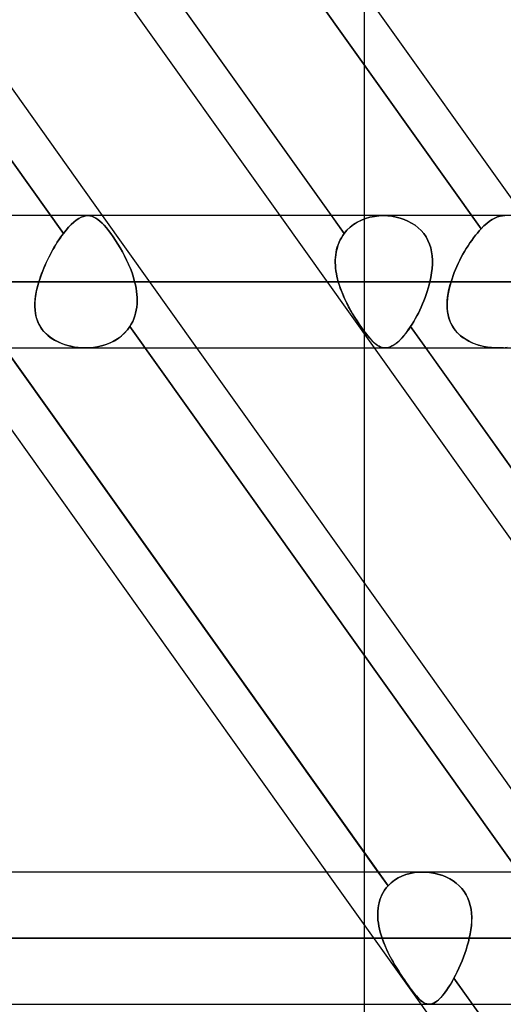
# Model space of a CAD drawing. Header units: millimetres. Extents: x -270 to 270, y -120 to 100.
# Tile 46 of 74: x 58.23 to 65.59, y -39.5 to -24.5. Entities that reach past the tile are written whole.
import ezdxf

# ---------------------------------------------------------------- set-up
doc = ezdxf.new("R2010")
doc.units = ezdxf.units.MM
doc.layers.add('MAIN-1', color=7, linetype='Continuous')
doc.layers.add('MAIN-2', color=7, linetype='Continuous')

msp = doc.modelspace()

# ---------------------------------------------------------------- linework, layer by layer
at = {"layer": 'MAIN-1'}
for p, q in [((53.796, -19.496), (59.484, -27.481)), ((62.972, -27.481), (57.283, -19.496)), ((60.207, -19.496), (65.896, -27.481)), ((56.659, -19.724), (62.185, -27.481)), ((152.399, -27.481), (-152.399, -27.481)), ((-153.345, -28.489), (153.345, -28.489)), ((-152.508, -29.496), (152.508, -29.496)), ((57.209, -29.496), (62.897, -37.481)), ((63.684, -37.481), (57.996, -29.496)), ((60.92, -29.496), (66.608, -37.481)), ((63.472, -29.496), (63.472, -33.08)), ((63.62, -29.496), (69.309, -37.481)), ((70.096, -37.481), (64.407, -29.496)), ((145.425, -37.481), (-145.425, -37.481)), ((-146.091, -38.489), (146.091, -38.489)), ((-145.38, -39.496), (145.38, -39.496)), ((63.472, -39.496), (63.472, -47.481)), ((64.333, -39.496), (70.021, -47.481)), ((70.808, -47.481), (65.12, -39.496))]:
    msp.add_line(p, q, dxfattribs=at)
at = {"layer": 'MAIN-2'}
for p, q in [((52.775, -19.168), (58.891, -27.753)), ((58.891, -27.753), (52.775, -19.168)), ((57.05, -19.168), (63.165, -27.753)), ((59.118, -19.071), (65.251, -27.681)), ((65.251, -27.681), (59.118, -19.071)), ((63.472, -24.08), (63.472, -29.496)), ((59.049, -27.579), (59.01, -27.615)), ((59.01, -27.615), (59.049, -27.579)), ((59.087, -27.549), (59.049, -27.579)), ((59.049, -27.579), (59.087, -27.549)), ((59.124, -27.524), (59.087, -27.549)), ((59.087, -27.549), (59.124, -27.524)), ((59.16, -27.505), (59.124, -27.524)), ((59.124, -27.524), (59.16, -27.505)), ((59.195, -27.492), (59.16, -27.505)), ((59.16, -27.505), (59.195, -27.492)), ((59.23, -27.484), (59.195, -27.492)), ((59.195, -27.492), (59.23, -27.484)), ((59.264, -27.481), (59.23, -27.484)), ((59.23, -27.484), (59.264, -27.481)), ((59.295, -27.484), (59.264, -27.481)), ((59.264, -27.481), (59.295, -27.484)), ((59.325, -27.491), (59.295, -27.484)), ((59.295, -27.484), (59.325, -27.491)), ((59.355, -27.503), (59.325, -27.491)), ((59.325, -27.491), (59.355, -27.503)), ((59.386, -27.519), (59.355, -27.503)), ((59.355, -27.503), (59.386, -27.519)), ((59.416, -27.54), (59.386, -27.519)), ((59.386, -27.519), (59.416, -27.54)), ((59.448, -27.565), (59.416, -27.54)), ((59.416, -27.54), (59.448, -27.565)), ((59.479, -27.595), (59.448, -27.565)), ((59.448, -27.565), (59.479, -27.595)), ((59.512, -27.629), (59.479, -27.595)), ((59.479, -27.595), (59.512, -27.629)), ((59.484, -27.481), (60.92, -29.496)), ((62.185, -27.481), (63.62, -29.496)), ((63.165, -27.753), (62.972, -27.481)), ((63.309, -27.615), (63.366, -27.579)), ((63.367, -27.579), (63.309, -27.615)), ((63.366, -27.579), (63.427, -27.549)), ((63.427, -27.549), (63.367, -27.579)), ((63.427, -27.549), (63.491, -27.524)), ((63.491, -27.524), (63.427, -27.549)), ((63.491, -27.524), (63.557, -27.505)), ((63.557, -27.505), (63.491, -27.524)), ((63.557, -27.505), (63.626, -27.492)), ((63.626, -27.492), (63.557, -27.505)), ((63.626, -27.492), (63.695, -27.484)), ((63.695, -27.484), (63.626, -27.492)), ((63.695, -27.484), (63.766, -27.481)), ((63.766, -27.481), (63.695, -27.484)), ((63.766, -27.481), (63.83, -27.484)), ((63.83, -27.484), (63.766, -27.481)), ((63.83, -27.484), (63.893, -27.491)), ((63.894, -27.491), (63.83, -27.484)), ((63.893, -27.491), (63.956, -27.503)), ((63.956, -27.503), (63.894, -27.491)), ((63.956, -27.503), (64.018, -27.519)), ((64.018, -27.519), (63.956, -27.503)), ((64.018, -27.519), (64.078, -27.54)), ((64.079, -27.54), (64.018, -27.519)), ((64.078, -27.54), (64.137, -27.565)), ((64.137, -27.565), (64.079, -27.54)), ((64.137, -27.565), (64.192, -27.595)), ((64.192, -27.595), (64.137, -27.565)), ((64.192, -27.595), (64.245, -27.629)), ((64.245, -27.629), (64.192, -27.595)), ((65.337, -27.6), (65.294, -27.638)), ((65.294, -27.638), (65.337, -27.6)), ((65.379, -27.567), (65.337, -27.6)), ((65.337, -27.6), (65.379, -27.567)), ((65.42, -27.54), (65.379, -27.567)), ((65.379, -27.567), (65.42, -27.54)), ((65.46, -27.518), (65.42, -27.54)), ((65.42, -27.54), (65.46, -27.518)), ((65.5, -27.501), (65.46, -27.518)), ((65.46, -27.518), (65.5, -27.501)), ((65.539, -27.489), (65.5, -27.501)), ((65.5, -27.501), (65.539, -27.489)), ((65.577, -27.483), (65.539, -27.489)), ((65.539, -27.489), (65.577, -27.483)), ((65.614, -27.481), (65.577, -27.483)), ((65.577, -27.483), (65.614, -27.481)), ((58.931, -27.702), (58.891, -27.753)), ((58.891, -27.753), (58.931, -27.702)), ((58.971, -27.656), (58.931, -27.702)), ((58.931, -27.702), (58.971, -27.656)), ((59.01, -27.615), (58.971, -27.656)), ((58.971, -27.656), (59.01, -27.615)), ((59.545, -27.667), (59.512, -27.629)), ((59.512, -27.629), (59.545, -27.667)), ((59.579, -27.71), (59.545, -27.667)), ((59.545, -27.667), (59.579, -27.71)), ((59.614, -27.756), (59.579, -27.71)), ((59.579, -27.71), (59.614, -27.756)), ((63.165, -27.753), (63.208, -27.702)), ((63.208, -27.702), (63.165, -27.753)), ((63.208, -27.702), (63.256, -27.656)), ((63.256, -27.656), (63.208, -27.702)), ((63.256, -27.656), (63.309, -27.615)), ((63.309, -27.615), (63.256, -27.656)), ((64.245, -27.629), (64.293, -27.667)), ((64.293, -27.667), (64.245, -27.629)), ((64.293, -27.667), (64.337, -27.71)), ((64.338, -27.71), (64.293, -27.667)), ((64.337, -27.71), (64.377, -27.756)), ((64.377, -27.756), (64.338, -27.71)), ((65.164, -27.781), (65.193, -27.746)), ((65.193, -27.746), (65.164, -27.781)), ((65.193, -27.746), (65.222, -27.713)), ((65.222, -27.713), (65.193, -27.746)), ((65.222, -27.713), (65.251, -27.681)), ((65.251, -27.681), (65.222, -27.713)), ((65.294, -27.638), (65.251, -27.681)), ((65.251, -27.681), (65.294, -27.638)), ((58.775, -27.924), (58.798, -27.887)), ((58.799, -27.886), (58.776, -27.923)), ((58.798, -27.887), (58.821, -27.852)), ((58.822, -27.851), (58.799, -27.886)), ((58.821, -27.852), (58.844, -27.817)), ((58.845, -27.817), (58.822, -27.851)), ((58.844, -27.817), (58.868, -27.785)), ((58.868, -27.784), (58.845, -27.817)), ((58.868, -27.785), (58.891, -27.753)), ((58.891, -27.753), (58.868, -27.784)), ((59.65, -27.806), (59.614, -27.756)), ((59.614, -27.756), (59.649, -27.806)), ((59.649, -27.806), (59.685, -27.86)), ((59.685, -27.86), (59.65, -27.806)), ((59.721, -27.916), (59.685, -27.86)), ((59.685, -27.86), (59.721, -27.916)), ((63.088, -27.886), (63.074, -27.923)), ((63.074, -27.924), (63.088, -27.887)), ((63.105, -27.851), (63.088, -27.886)), ((63.088, -27.887), (63.104, -27.852)), ((63.104, -27.852), (63.123, -27.817)), ((63.123, -27.817), (63.105, -27.851)), ((63.143, -27.784), (63.123, -27.817)), ((63.123, -27.817), (63.143, -27.785)), ((63.165, -27.753), (63.143, -27.784)), ((63.143, -27.785), (63.165, -27.753)), ((64.377, -27.756), (64.412, -27.806)), ((64.412, -27.806), (64.377, -27.756)), ((64.412, -27.806), (64.441, -27.86)), ((64.441, -27.86), (64.412, -27.806)), ((64.441, -27.86), (64.465, -27.916)), ((64.465, -27.916), (64.441, -27.86)), ((65.052, -27.94), (65.079, -27.898)), ((65.079, -27.898), (65.052, -27.94)), ((65.079, -27.898), (65.107, -27.858)), ((65.107, -27.858), (65.079, -27.898)), ((65.107, -27.858), (65.136, -27.819)), ((65.136, -27.819), (65.107, -27.858)), ((65.136, -27.819), (65.164, -27.781)), ((65.164, -27.781), (65.136, -27.819)), ((58.689, -28.078), (58.71, -28.038)), ((58.711, -28.036), (58.69, -28.076)), ((58.71, -28.038), (58.731, -27.999)), ((58.732, -27.998), (58.711, -28.036)), ((58.731, -27.999), (58.753, -27.961)), ((58.754, -27.96), (58.732, -27.998)), ((58.753, -27.961), (58.775, -27.924)), ((58.776, -27.923), (58.754, -27.96)), ((59.756, -27.974), (59.721, -27.916)), ((59.721, -27.916), (59.756, -27.974)), ((59.79, -28.034), (59.756, -27.974)), ((59.756, -27.974), (59.79, -28.034)), ((59.823, -28.096), (59.79, -28.034)), ((59.79, -28.034), (59.823, -28.096)), ((63.037, -28.078), (63.043, -28.038)), ((63.044, -28.036), (63.038, -28.076)), ((63.043, -28.038), (63.051, -27.999)), ((63.052, -27.998), (63.044, -28.036)), ((63.051, -27.999), (63.061, -27.961)), ((63.062, -27.96), (63.052, -27.998)), ((63.061, -27.961), (63.074, -27.924)), ((63.074, -27.923), (63.062, -27.96)), ((64.465, -27.916), (64.483, -27.974)), ((64.483, -27.974), (64.465, -27.916)), ((64.483, -27.974), (64.497, -28.034)), ((64.497, -28.034), (64.483, -27.974)), ((64.497, -28.034), (64.506, -28.096)), ((64.506, -28.096), (64.497, -28.034)), ((64.974, -28.07), (64.999, -28.026)), ((64.999, -28.026), (64.974, -28.07)), ((64.999, -28.026), (65.025, -27.982)), ((65.025, -27.982), (64.999, -28.026)), ((65.025, -27.982), (65.052, -27.94)), ((65.052, -27.94), (65.025, -27.982)), ((58.61, -28.241), (58.629, -28.2)), ((58.63, -28.197), (58.612, -28.238)), ((58.629, -28.2), (58.648, -28.159)), ((58.649, -28.156), (58.63, -28.197)), ((58.648, -28.159), (58.668, -28.118)), ((58.669, -28.116), (58.649, -28.156)), ((58.668, -28.118), (58.689, -28.078)), ((58.69, -28.076), (58.669, -28.116)), ((59.854, -28.159), (59.823, -28.096)), ((59.823, -28.096), (59.854, -28.159)), ((59.884, -28.223), (59.854, -28.159)), ((59.854, -28.159), (59.884, -28.224)), ((63.033, -28.116), (63.031, -28.156)), ((63.031, -28.159), (63.033, -28.118)), ((63.031, -28.156), (63.031, -28.197)), ((63.031, -28.2), (63.031, -28.159)), ((63.031, -28.197), (63.032, -28.238)), ((63.033, -28.241), (63.031, -28.2)), ((63.038, -28.076), (63.033, -28.116)), ((63.033, -28.118), (63.037, -28.078)), ((64.506, -28.096), (64.51, -28.159)), ((64.51, -28.159), (64.506, -28.096)), ((64.51, -28.159), (64.509, -28.224)), ((64.509, -28.223), (64.51, -28.159)), ((64.903, -28.208), (64.926, -28.161)), ((64.926, -28.162), (64.903, -28.208)), ((64.926, -28.161), (64.949, -28.116)), ((64.949, -28.116), (64.926, -28.162)), ((64.949, -28.116), (64.974, -28.07)), ((64.974, -28.07), (64.949, -28.116)), ((58.56, -28.366), (58.576, -28.324)), ((58.577, -28.321), (58.561, -28.363)), ((58.576, -28.324), (58.593, -28.283)), ((58.594, -28.28), (58.577, -28.321)), ((58.593, -28.283), (58.61, -28.241)), ((58.612, -28.238), (58.594, -28.28)), ((59.911, -28.289), (59.884, -28.223)), ((59.884, -28.224), (59.911, -28.289)), ((59.936, -28.355), (59.911, -28.289)), ((59.911, -28.289), (59.936, -28.355)), ((63.032, -28.238), (63.036, -28.28)), ((63.036, -28.283), (63.033, -28.241)), ((63.036, -28.28), (63.041, -28.321)), ((63.041, -28.324), (63.036, -28.283)), ((63.041, -28.321), (63.047, -28.363)), ((63.048, -28.366), (63.041, -28.324)), ((64.505, -28.289), (64.497, -28.355)), ((64.497, -28.355), (64.505, -28.289)), ((64.505, -28.289), (64.509, -28.223)), ((64.509, -28.224), (64.505, -28.289)), ((64.825, -28.395), (64.842, -28.348)), ((64.842, -28.348), (64.825, -28.395)), ((64.842, -28.348), (64.861, -28.301)), ((64.861, -28.301), (64.842, -28.348)), ((64.861, -28.301), (64.882, -28.254)), ((64.882, -28.254), (64.861, -28.301)), ((64.882, -28.254), (64.903, -28.208)), ((64.903, -28.208), (64.882, -28.254)), ((153.345, -28.489), (-153.345, -28.489)), ((151.835, -28.489), (-151.835, -28.489)), ((-151.835, -28.489), (151.835, -28.489)), ((58.518, -28.489), (58.5, -28.553)), ((58.502, -28.544), (58.518, -28.489)), ((58.531, -28.447), (58.518, -28.489)), ((58.518, -28.489), (58.531, -28.448)), ((63.076, -28.489), (58.518, -28.489)), ((58.518, -28.489), (63.076, -28.489)), ((58.546, -28.405), (58.531, -28.447)), ((58.531, -28.448), (58.545, -28.407)), ((58.545, -28.407), (58.56, -28.366)), ((58.561, -28.363), (58.546, -28.405)), ((59.958, -28.422), (59.936, -28.355)), ((59.936, -28.355), (59.958, -28.422)), ((59.976, -28.489), (59.958, -28.422)), ((59.958, -28.422), (59.976, -28.489)), ((59.976, -28.489), (64.472, -28.489)), ((59.988, -28.537), (59.976, -28.489)), ((59.976, -28.489), (59.988, -28.537)), ((64.472, -28.489), (59.976, -28.489)), ((63.047, -28.363), (63.055, -28.405)), ((63.056, -28.407), (63.048, -28.366)), ((63.055, -28.405), (63.065, -28.447)), ((63.065, -28.448), (63.056, -28.407)), ((63.065, -28.447), (63.076, -28.489)), ((63.076, -28.489), (63.065, -28.448)), ((63.093, -28.544), (63.076, -28.489)), ((63.076, -28.489), (63.096, -28.553)), ((64.472, -28.489), (64.46, -28.537)), ((64.46, -28.537), (64.472, -28.489)), ((64.486, -28.422), (64.472, -28.489)), ((64.472, -28.489), (64.486, -28.422)), ((64.497, -28.355), (64.486, -28.422)), ((64.486, -28.422), (64.497, -28.355)), ((64.776, -28.548), (64.793, -28.489)), ((64.793, -28.489), (64.778, -28.542)), ((64.793, -28.489), (64.808, -28.442)), ((64.808, -28.442), (64.793, -28.489)), ((86.04, -28.489), (64.793, -28.489)), ((64.793, -28.489), (86.04, -28.489)), ((64.808, -28.442), (64.825, -28.395)), ((64.825, -28.395), (64.808, -28.442)), ((58.484, -28.617), (58.472, -28.68)), ((58.477, -28.654), (58.488, -28.6)), ((58.5, -28.553), (58.484, -28.617)), ((58.488, -28.6), (58.502, -28.544)), ((59.997, -28.586), (59.988, -28.537)), ((59.988, -28.537), (59.997, -28.586)), ((60.005, -28.635), (59.997, -28.586)), ((59.997, -28.586), (60.005, -28.635)), ((60.01, -28.683), (60.005, -28.635)), ((60.005, -28.635), (60.01, -28.683)), ((63.112, -28.6), (63.093, -28.544)), ((63.096, -28.553), (63.119, -28.617)), ((63.133, -28.654), (63.112, -28.6)), ((63.119, -28.617), (63.144, -28.68)), ((64.431, -28.635), (64.415, -28.683)), ((64.415, -28.683), (64.431, -28.635)), ((64.446, -28.586), (64.431, -28.635)), ((64.431, -28.635), (64.446, -28.586)), ((64.46, -28.537), (64.446, -28.586)), ((64.446, -28.586), (64.46, -28.537)), ((64.753, -28.648), (64.744, -28.7)), ((64.75, -28.665), (64.761, -28.607)), ((64.764, -28.596), (64.753, -28.648)), ((64.761, -28.607), (64.776, -28.548)), ((64.778, -28.542), (64.764, -28.596)), ((58.463, -28.742), (58.458, -28.803)), ((58.458, -28.816), (58.461, -28.763)), ((58.461, -28.763), (58.468, -28.709)), ((58.472, -28.68), (58.463, -28.742)), ((58.468, -28.709), (58.477, -28.654)), ((60.013, -28.731), (60.01, -28.683)), ((60.01, -28.683), (60.013, -28.731)), ((60.012, -28.827), (60.014, -28.779)), ((60.014, -28.779), (60.012, -28.827)), ((60.014, -28.779), (60.013, -28.731)), ((60.013, -28.731), (60.014, -28.779)), ((63.156, -28.709), (63.133, -28.654)), ((63.144, -28.68), (63.171, -28.742)), ((63.181, -28.763), (63.156, -28.709)), ((63.171, -28.742), (63.2, -28.803)), ((63.207, -28.816), (63.181, -28.763)), ((64.379, -28.779), (64.359, -28.827)), ((64.359, -28.827), (64.379, -28.779)), ((64.397, -28.731), (64.379, -28.779)), ((64.379, -28.779), (64.397, -28.731)), ((64.415, -28.683), (64.397, -28.731)), ((64.397, -28.731), (64.415, -28.683)), ((64.733, -28.834), (64.735, -28.779)), ((64.738, -28.751), (64.734, -28.802)), ((64.735, -28.779), (64.741, -28.723)), ((64.744, -28.7), (64.738, -28.751)), ((64.741, -28.723), (64.75, -28.665)), ((58.458, -28.803), (58.457, -28.863)), ((58.457, -28.869), (58.458, -28.816)), ((58.457, -28.863), (58.46, -28.921)), ((58.46, -28.921), (58.457, -28.869)), ((58.46, -28.921), (58.467, -28.977)), ((58.466, -28.972), (58.46, -28.921)), ((59.991, -28.965), (60, -28.92)), ((60, -28.92), (59.991, -28.965)), ((60, -28.92), (60.007, -28.874)), ((60.007, -28.874), (60, -28.92)), ((60.007, -28.874), (60.012, -28.827)), ((60.012, -28.827), (60.007, -28.874)), ((63.2, -28.803), (63.231, -28.863)), ((63.234, -28.869), (63.207, -28.816)), ((63.231, -28.863), (63.263, -28.921)), ((63.263, -28.921), (63.234, -28.869)), ((63.292, -28.972), (63.263, -28.921)), ((63.263, -28.921), (63.295, -28.977)), ((64.317, -28.92), (64.295, -28.965)), ((64.295, -28.965), (64.317, -28.92)), ((64.338, -28.874), (64.317, -28.92)), ((64.317, -28.92), (64.338, -28.874)), ((64.359, -28.827), (64.338, -28.874)), ((64.338, -28.874), (64.359, -28.827)), ((64.734, -28.802), (64.733, -28.851)), ((64.734, -28.888), (64.733, -28.834)), ((64.733, -28.851), (64.735, -28.899)), ((64.738, -28.941), (64.734, -28.888)), ((64.735, -28.899), (64.739, -28.946)), ((64.747, -28.993), (64.738, -28.941)), ((64.739, -28.946), (64.747, -28.993)), ((57.704, -29.087), (63.833, -37.691)), ((58.476, -29.021), (58.466, -28.972)), ((58.467, -28.977), (58.479, -29.032)), ((58.491, -29.069), (58.476, -29.021)), ((58.479, -29.032), (58.496, -29.085)), ((58.509, -29.116), (58.491, -29.069)), ((58.496, -29.085), (58.519, -29.136)), ((59.925, -29.133), (59.946, -29.093)), ((59.946, -29.093), (59.925, -29.133)), ((59.946, -29.093), (59.963, -29.052)), ((59.963, -29.052), (59.946, -29.093)), ((59.963, -29.052), (59.979, -29.009)), ((59.978, -29.009), (59.963, -29.052)), ((59.991, -28.965), (59.978, -29.009)), ((59.979, -29.009), (59.991, -28.965)), ((63.322, -29.021), (63.292, -28.972)), ((63.295, -28.977), (63.328, -29.032)), ((63.352, -29.069), (63.322, -29.021)), ((63.328, -29.032), (63.362, -29.085)), ((63.383, -29.116), (63.352, -29.069)), ((63.362, -29.085), (63.396, -29.136)), ((64.225, -29.093), (64.201, -29.133)), ((64.201, -29.133), (64.225, -29.093)), ((64.249, -29.052), (64.225, -29.093)), ((64.225, -29.093), (64.249, -29.052)), ((64.272, -29.009), (64.249, -29.052)), ((64.249, -29.052), (64.272, -29.009)), ((64.295, -28.965), (64.272, -29.009)), ((64.272, -29.009), (64.295, -28.965)), ((64.747, -28.993), (64.758, -29.038)), ((64.76, -29.043), (64.747, -28.993)), ((64.758, -29.038), (64.773, -29.082)), ((64.777, -29.092), (64.76, -29.043)), ((64.773, -29.082), (64.792, -29.125)), ((64.799, -29.14), (64.777, -29.092)), ((58.533, -29.161), (58.509, -29.116)), ((58.519, -29.136), (58.547, -29.185)), ((58.56, -29.204), (58.533, -29.161)), ((58.547, -29.185), (58.58, -29.23)), ((58.592, -29.244), (58.56, -29.204)), ((58.58, -29.23), (58.618, -29.272)), ((58.627, -29.281), (58.592, -29.244)), ((59.823, -29.27), (59.865, -29.223)), ((59.868, -29.22), (59.829, -29.264)), ((59.865, -29.223), (59.902, -29.172)), ((59.902, -29.172), (59.868, -29.22)), ((59.902, -29.172), (59.925, -29.133)), ((59.925, -29.133), (59.902, -29.172)), ((59.902, -29.172), (66.017, -37.756)), ((66.017, -37.756), (59.902, -29.172)), ((63.413, -29.161), (63.383, -29.116)), ((63.396, -29.136), (63.429, -29.185)), ((63.443, -29.204), (63.413, -29.161)), ((63.429, -29.185), (63.462, -29.23)), ((63.472, -29.244), (63.443, -29.204)), ((63.462, -29.23), (63.494, -29.272)), ((63.5, -29.281), (63.472, -29.244)), ((64.107, -29.27), (64.141, -29.223)), ((64.144, -29.22), (64.112, -29.264)), ((64.141, -29.223), (64.176, -29.172)), ((64.176, -29.172), (64.144, -29.22)), ((64.201, -29.133), (64.176, -29.172)), ((64.176, -29.172), (64.201, -29.133)), ((64.407, -29.496), (64.176, -29.172)), ((64.176, -29.172), (70.291, -37.756)), ((64.792, -29.125), (64.814, -29.167)), ((64.826, -29.185), (64.799, -29.14)), ((64.814, -29.167), (64.84, -29.207)), ((64.857, -29.228), (64.826, -29.185)), ((64.84, -29.207), (64.87, -29.244)), ((64.892, -29.268), (64.857, -29.228)), ((64.87, -29.244), (64.903, -29.279)), ((58.618, -29.272), (58.661, -29.311)), ((58.666, -29.315), (58.627, -29.281)), ((58.661, -29.311), (58.707, -29.346)), ((58.708, -29.347), (58.666, -29.315)), ((58.707, -29.346), (58.757, -29.378)), ((58.753, -29.375), (58.708, -29.347)), ((58.8, -29.401), (58.753, -29.375)), ((58.757, -29.378), (58.81, -29.406)), ((59.613, -29.416), (59.671, -29.387)), ((59.692, -29.374), (59.64, -29.403)), ((59.671, -29.387), (59.725, -29.352)), ((59.741, -29.341), (59.692, -29.374)), ((59.725, -29.352), (59.776, -29.313)), ((59.787, -29.304), (59.741, -29.341)), ((59.776, -29.313), (59.823, -29.27)), ((59.829, -29.264), (59.787, -29.304)), ((63.494, -29.272), (63.524, -29.311)), ((63.527, -29.315), (63.5, -29.281)), ((63.524, -29.311), (63.554, -29.346)), ((63.554, -29.347), (63.527, -29.315)), ((63.554, -29.346), (63.582, -29.378)), ((63.58, -29.375), (63.554, -29.347)), ((63.604, -29.401), (63.58, -29.375)), ((63.582, -29.378), (63.609, -29.406)), ((63.971, -29.416), (64.004, -29.387)), ((64.017, -29.374), (63.986, -29.403)), ((64.004, -29.387), (64.038, -29.352)), ((64.048, -29.341), (64.017, -29.374)), ((64.038, -29.352), (64.072, -29.313)), ((64.08, -29.304), (64.048, -29.341)), ((64.072, -29.313), (64.107, -29.27)), ((64.112, -29.264), (64.08, -29.304)), ((64.931, -29.305), (64.892, -29.268)), ((64.903, -29.279), (64.939, -29.312)), ((64.975, -29.339), (64.931, -29.305)), ((64.939, -29.312), (64.979, -29.342)), ((65.022, -29.37), (64.975, -29.339)), ((64.979, -29.342), (65.021, -29.37)), ((65.021, -29.37), (65.066, -29.395)), ((65.072, -29.398), (65.022, -29.37)), ((65.066, -29.395), (65.112, -29.417)), ((65.123, -29.422), (65.072, -29.398)), ((58.85, -29.423), (58.8, -29.401)), ((58.81, -29.406), (58.866, -29.43)), ((58.901, -29.443), (58.85, -29.423)), ((58.866, -29.43), (58.923, -29.45)), ((58.953, -29.459), (58.901, -29.443)), ((58.923, -29.45), (58.981, -29.466)), ((59.007, -29.472), (58.953, -29.459)), ((58.981, -29.466), (59.041, -29.479)), ((59.061, -29.483), (59.007, -29.472)), ((59.041, -29.479), (59.103, -29.489)), ((59.116, -29.49), (59.061, -29.483)), ((59.103, -29.489), (59.165, -29.494)), ((59.172, -29.495), (59.116, -29.49)), ((59.165, -29.494), (59.229, -29.496)), ((59.228, -29.496), (59.172, -29.495)), ((59.289, -29.494), (59.228, -29.496)), ((59.229, -29.496), (59.295, -29.494)), ((59.35, -29.489), (59.289, -29.494)), ((59.295, -29.494), (59.361, -29.488)), ((59.411, -29.48), (59.35, -29.489)), ((59.361, -29.488), (59.426, -29.477)), ((59.471, -29.466), (59.411, -29.48)), ((59.426, -29.477), (59.491, -29.461)), ((59.529, -29.449), (59.471, -29.466)), ((59.491, -29.461), (59.553, -29.441)), ((59.585, -29.428), (59.529, -29.449)), ((59.553, -29.441), (59.613, -29.416)), ((59.64, -29.403), (59.585, -29.428)), ((63.629, -29.423), (63.604, -29.401)), ((63.609, -29.406), (63.636, -29.43)), ((63.652, -29.443), (63.629, -29.423)), ((63.636, -29.43), (63.662, -29.45)), ((63.675, -29.459), (63.652, -29.443)), ((63.662, -29.45), (63.688, -29.466)), ((63.698, -29.472), (63.675, -29.459)), ((63.688, -29.466), (63.713, -29.479)), ((63.721, -29.483), (63.698, -29.472)), ((63.713, -29.479), (63.739, -29.489)), ((63.744, -29.49), (63.721, -29.483)), ((63.739, -29.489), (63.764, -29.494)), ((63.767, -29.495), (63.744, -29.49)), ((63.764, -29.494), (63.791, -29.496)), ((63.791, -29.496), (63.767, -29.495)), ((63.817, -29.494), (63.791, -29.496)), ((63.791, -29.496), (63.819, -29.494)), ((63.843, -29.489), (63.817, -29.494)), ((63.819, -29.494), (63.848, -29.488)), ((63.87, -29.48), (63.843, -29.489)), ((63.848, -29.488), (63.878, -29.477)), ((63.898, -29.466), (63.87, -29.48)), ((63.878, -29.477), (63.908, -29.461)), ((63.927, -29.449), (63.898, -29.466)), ((63.908, -29.461), (63.939, -29.441)), ((63.956, -29.428), (63.927, -29.449)), ((63.939, -29.441), (63.971, -29.416)), ((63.986, -29.403), (63.956, -29.428)), ((65.112, -29.417), (65.16, -29.436)), ((65.177, -29.442), (65.123, -29.422)), ((65.16, -29.436), (65.21, -29.453)), ((65.233, -29.46), (65.177, -29.442)), ((65.21, -29.453), (65.26, -29.467)), ((65.289, -29.473), (65.233, -29.46)), ((65.26, -29.467), (65.312, -29.478)), ((65.347, -29.484), (65.289, -29.473)), ((65.312, -29.478), (65.365, -29.487)), ((65.407, -29.492), (65.347, -29.484)), ((65.365, -29.487), (65.419, -29.493)), ((65.467, -29.496), (65.407, -29.492)), ((65.419, -29.493), (65.473, -29.496)), ((65.528, -29.496), (65.467, -29.496)), ((65.473, -29.496), (65.528, -29.496)), ((65.528, -29.496), (65.587, -29.493)), ((65.591, -29.493), (65.528, -29.496)), ((65.587, -29.493), (65.647, -29.487)), ((63.472, -33.08), (63.472, -39.496)), ((62.897, -37.481), (64.333, -39.496)), ((63.833, -37.691), (63.684, -37.481)), ((64.171, -37.502), (64.238, -37.49)), ((64.238, -37.49), (64.171, -37.502)), ((64.238, -37.49), (64.305, -37.483)), ((64.305, -37.483), (64.238, -37.49)), ((64.305, -37.483), (64.374, -37.481)), ((64.374, -37.481), (64.305, -37.483)), ((64.374, -37.481), (64.433, -37.484)), ((64.434, -37.484), (64.374, -37.481)), ((64.433, -37.484), (64.493, -37.491)), ((64.493, -37.492), (64.434, -37.484)), ((64.493, -37.491), (64.551, -37.502)), ((64.552, -37.503), (64.493, -37.492)), ((63.833, -37.691), (63.879, -37.646)), ((63.879, -37.646), (63.833, -37.691)), ((63.879, -37.646), (63.93, -37.606)), ((63.93, -37.606), (63.879, -37.646)), ((63.93, -37.606), (63.986, -37.572)), ((63.986, -37.572), (63.93, -37.606)), ((63.986, -37.572), (64.044, -37.543)), ((64.045, -37.543), (63.986, -37.572)), ((64.044, -37.543), (64.106, -37.52)), ((64.106, -37.52), (64.045, -37.543)), ((64.106, -37.52), (64.171, -37.502)), ((64.171, -37.502), (64.106, -37.52)), ((64.551, -37.502), (64.609, -37.517)), ((64.61, -37.518), (64.552, -37.503)), ((64.609, -37.517), (64.666, -37.536)), ((64.667, -37.536), (64.61, -37.518)), ((64.666, -37.536), (64.721, -37.559)), ((64.722, -37.559), (64.667, -37.536)), ((64.721, -37.559), (64.774, -37.586)), ((64.775, -37.586), (64.722, -37.559)), ((64.774, -37.586), (64.825, -37.617)), ((64.825, -37.617), (64.775, -37.586)), ((64.825, -37.617), (64.872, -37.652)), ((64.873, -37.652), (64.825, -37.617)), ((63.76, -37.791), (63.74, -37.828)), ((63.74, -37.828), (63.76, -37.791)), ((63.782, -37.755), (63.76, -37.791)), ((63.76, -37.791), (63.782, -37.756)), ((63.806, -37.722), (63.782, -37.755)), ((63.782, -37.756), (63.806, -37.722)), ((63.833, -37.691), (63.806, -37.722)), ((63.806, -37.722), (63.833, -37.691)), ((64.872, -37.652), (64.916, -37.69)), ((64.916, -37.691), (64.873, -37.652)), ((64.916, -37.69), (64.955, -37.732)), ((64.956, -37.733), (64.916, -37.691)), ((64.955, -37.732), (64.991, -37.778)), ((64.991, -37.778), (64.956, -37.733)), ((64.991, -37.778), (65.022, -37.827)), ((65.022, -37.828), (64.991, -37.778)), ((63.697, -37.948), (63.688, -37.99)), ((63.688, -37.99), (63.697, -37.948)), ((63.709, -37.906), (63.697, -37.948)), ((63.697, -37.948), (63.709, -37.907)), ((63.723, -37.866), (63.709, -37.906)), ((63.709, -37.907), (63.723, -37.867)), ((63.74, -37.828), (63.723, -37.866)), ((63.723, -37.867), (63.74, -37.828)), ((65.022, -37.827), (65.048, -37.879)), ((65.048, -37.88), (65.022, -37.828)), ((65.048, -37.879), (65.069, -37.934)), ((65.069, -37.934), (65.048, -37.88)), ((65.069, -37.934), (65.085, -37.99)), ((65.085, -37.99), (65.069, -37.934)), ((63.678, -38.077), (63.676, -38.121)), ((63.676, -38.121), (63.678, -38.077)), ((63.681, -38.033), (63.678, -38.077)), ((63.678, -38.077), (63.681, -38.033)), ((63.688, -37.99), (63.681, -38.033)), ((63.681, -38.033), (63.688, -37.99)), ((65.085, -37.99), (65.097, -38.049)), ((65.097, -38.049), (65.085, -37.99)), ((65.097, -38.049), (65.104, -38.109)), ((65.104, -38.109), (65.097, -38.049)), ((63.676, -38.121), (63.677, -38.166)), ((63.677, -38.166), (63.676, -38.121)), ((63.677, -38.166), (63.68, -38.212)), ((63.68, -38.212), (63.677, -38.166)), ((63.68, -38.212), (63.686, -38.258)), ((63.686, -38.258), (63.68, -38.212)), ((65.106, -38.233), (65.102, -38.296)), ((65.102, -38.296), (65.107, -38.233)), ((65.104, -38.109), (65.107, -38.17)), ((65.107, -38.17), (65.104, -38.109)), ((65.107, -38.17), (65.106, -38.233)), ((65.107, -38.233), (65.107, -38.17)), ((63.686, -38.258), (63.693, -38.304)), ((63.693, -38.304), (63.686, -38.258)), ((63.693, -38.304), (63.703, -38.35)), ((63.703, -38.35), (63.693, -38.304)), ((63.703, -38.35), (63.715, -38.396)), ((63.715, -38.396), (63.703, -38.35)), ((63.715, -38.396), (63.728, -38.443)), ((63.728, -38.443), (63.715, -38.396)), ((65.094, -38.36), (65.084, -38.424)), ((65.084, -38.424), (65.094, -38.36)), ((65.102, -38.296), (65.094, -38.36)), ((65.094, -38.36), (65.102, -38.296)), ((146.091, -38.489), (-146.091, -38.489)), ((144.71, -38.489), (-144.71, -38.489)), ((-144.71, -38.489), (144.71, -38.489)), ((-65.07, -38.489), (65.07, -38.489)), ((65.07, -38.489), (-65.07, -38.489)), ((63.743, -38.489), (-63.743, -38.489)), ((-63.743, -38.489), (63.743, -38.489)), ((63.728, -38.443), (63.743, -38.489)), ((63.743, -38.489), (63.728, -38.443)), ((63.764, -38.548), (63.743, -38.489)), ((63.743, -38.489), (63.762, -38.542)), ((63.762, -38.542), (63.783, -38.595)), ((63.788, -38.607), (63.764, -38.548)), ((65.056, -38.547), (65.04, -38.606)), ((65.04, -38.606), (65.056, -38.547)), ((65.07, -38.489), (65.056, -38.547)), ((65.056, -38.547), (65.07, -38.489)), ((65.084, -38.424), (65.07, -38.489)), ((65.07, -38.489), (65.084, -38.424)), ((63.783, -38.595), (63.806, -38.648)), ((63.814, -38.665), (63.788, -38.607)), ((63.806, -38.648), (63.831, -38.7)), ((63.842, -38.722), (63.814, -38.665)), ((63.831, -38.7), (63.856, -38.751)), ((65.022, -38.664), (65.003, -38.722)), ((65.003, -38.722), (65.022, -38.664)), ((65.04, -38.606), (65.022, -38.664)), ((65.022, -38.664), (65.04, -38.606)), ((63.871, -38.779), (63.842, -38.722)), ((63.856, -38.751), (63.883, -38.801)), ((63.901, -38.834), (63.871, -38.779)), ((63.883, -38.801), (63.91, -38.851)), ((63.932, -38.888), (63.901, -38.834)), ((64.96, -38.836), (64.937, -38.891)), ((64.937, -38.891), (64.96, -38.836)), ((64.982, -38.779), (64.96, -38.836)), ((64.96, -38.836), (64.982, -38.779)), ((65.003, -38.722), (64.982, -38.779)), ((64.982, -38.779), (65.003, -38.722)), ((63.91, -38.851), (63.939, -38.899)), ((63.964, -38.94), (63.932, -38.888)), ((63.939, -38.899), (63.967, -38.946)), ((63.996, -38.992), (63.964, -38.94)), ((63.967, -38.946), (63.996, -38.992)), ((64.028, -39.043), (63.996, -38.992)), ((63.996, -38.992), (64.025, -39.038)), ((64.888, -38.999), (64.863, -39.05)), ((64.863, -39.05), (64.888, -38.999)), ((64.913, -38.946), (64.888, -38.999)), ((64.888, -38.999), (64.913, -38.946)), ((64.937, -38.891), (64.913, -38.946)), ((64.913, -38.946), (64.937, -38.891)), ((64.025, -39.038), (64.054, -39.082)), ((64.061, -39.092), (64.028, -39.043)), ((64.054, -39.082), (64.083, -39.125)), ((64.093, -39.139), (64.061, -39.092)), ((64.083, -39.125), (64.112, -39.166)), ((64.125, -39.185), (64.093, -39.139)), ((64.783, -39.194), (64.81, -39.148)), ((64.837, -39.099), (64.808, -39.151)), ((64.81, -39.148), (64.837, -39.099)), ((64.863, -39.05), (64.837, -39.099)), ((64.837, -39.099), (64.863, -39.05)), ((65.12, -39.496), (64.837, -39.099)), ((64.837, -39.099), (70.963, -47.698)), ((64.112, -39.166), (64.14, -39.206)), ((64.155, -39.227), (64.125, -39.185)), ((64.14, -39.206), (64.167, -39.243)), ((64.184, -39.267), (64.155, -39.227)), ((64.167, -39.243), (64.193, -39.278)), ((64.212, -39.304), (64.184, -39.267)), ((64.193, -39.278), (64.218, -39.311)), ((64.721, -39.287), (64.693, -39.326)), ((64.703, -39.313), (64.729, -39.277)), ((64.75, -39.245), (64.721, -39.287)), ((64.729, -39.277), (64.756, -39.237)), ((64.779, -39.2), (64.75, -39.245)), ((64.756, -39.237), (64.783, -39.194)), ((64.808, -39.151), (64.779, -39.2)), ((64.24, -39.338), (64.212, -39.304)), ((64.218, -39.311), (64.242, -39.341)), ((64.265, -39.369), (64.24, -39.338)), ((64.242, -39.341), (64.265, -39.369)), ((64.29, -39.397), (64.265, -39.369)), ((64.265, -39.369), (64.287, -39.394)), ((64.287, -39.394), (64.308, -39.416)), ((64.313, -39.421), (64.29, -39.397)), ((64.308, -39.416), (64.329, -39.436)), ((64.336, -39.442), (64.313, -39.421)), ((64.329, -39.436), (64.349, -39.452)), ((64.358, -39.459), (64.336, -39.442)), ((64.554, -39.465), (64.577, -39.448)), ((64.586, -39.441), (64.56, -39.46)), ((64.577, -39.448), (64.601, -39.428)), ((64.611, -39.419), (64.586, -39.441)), ((64.601, -39.428), (64.626, -39.405)), ((64.638, -39.392), (64.611, -39.419)), ((64.626, -39.405), (64.651, -39.378)), ((64.665, -39.361), (64.638, -39.392)), ((64.651, -39.378), (64.676, -39.347)), ((64.693, -39.326), (64.665, -39.361)), ((64.676, -39.347), (64.703, -39.313)), ((64.349, -39.452), (64.368, -39.466)), ((64.379, -39.473), (64.358, -39.459)), ((64.368, -39.466), (64.388, -39.478)), ((64.401, -39.484), (64.379, -39.473)), ((64.388, -39.478), (64.407, -39.486)), ((64.422, -39.491), (64.401, -39.484)), ((64.407, -39.486), (64.426, -39.492)), ((64.444, -39.495), (64.422, -39.491)), ((64.426, -39.492), (64.446, -39.496)), ((64.465, -39.496), (64.444, -39.495)), ((64.446, -39.496), (64.465, -39.496)), ((64.488, -39.493), (64.465, -39.496)), ((64.465, -39.496), (64.487, -39.493)), ((64.487, -39.493), (64.509, -39.487)), ((64.512, -39.486), (64.488, -39.493)), ((64.509, -39.487), (64.531, -39.478)), ((64.536, -39.475), (64.512, -39.486)), ((64.531, -39.478), (64.554, -39.465)), ((64.56, -39.46), (64.536, -39.475))]:
    msp.add_line(p, q, dxfattribs=at)

doc.saveas('drawing.dxf')
